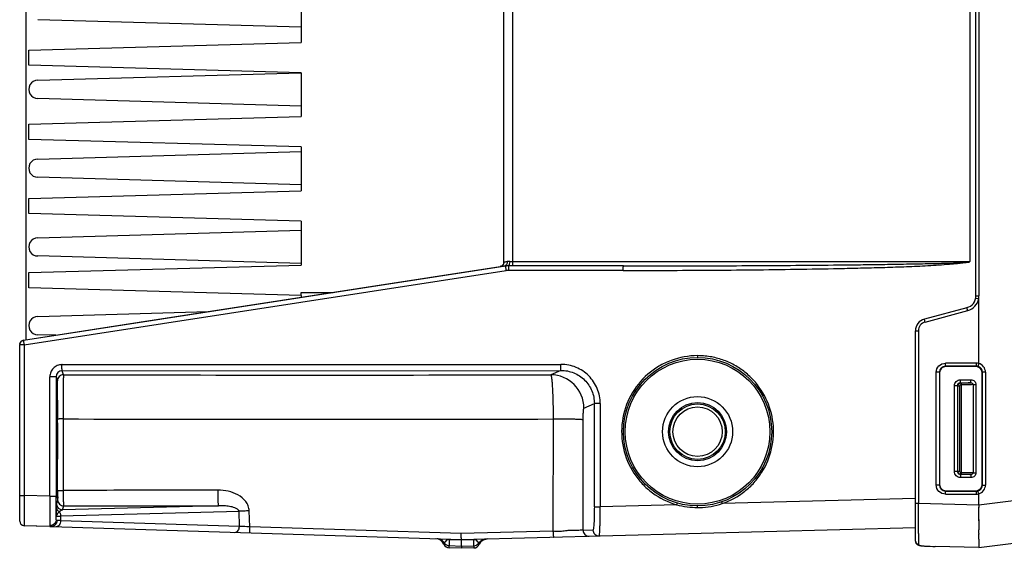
# Model space of a CAD drawing. Header units: inches. Extents: x 0 to 117, y 0 to 83.
# Tile 3 of 86: x 44.29 to 50.69, y 9.3 to 12.73. Entities that reach past the tile are written whole.
import ezdxf

# ---------------------------------------------------------------- set-up
doc = ezdxf.new("R2010")
doc.units = ezdxf.units.IN
doc.header["$LTSCALE"] = 6.431102
doc.header["$MEASUREMENT"] = 0
doc.layers.get('0').update_dxf_attribs({"linetype": 'CONTINUOUS'})

msp = doc.modelspace()

# ---------------------------------------------------------------- linework, layer by layer
at = {"color": 7, "linetype": 'CONTINUOUS'}
for p, q in [((44.3246, 20.0476), (44.3246, 10.6498)), ((50.5057, 10.9353), (50.5057, 19.7621)), ((50.5238, 19.7621), (50.5238, 10.9353)), ((47.4348, 11.1549), (47.4348, 19.5425)), ((47.4908, 19.5373), (47.4908, 11.1601)), ((50.4663, 19.5373), (50.4663, 11.1601)), ((46.1159, 12.8684), (46.1159, 12.583)), ((46.1159, 12.6813), (44.4033, 12.7306)), ((44.3443, 12.5337), (46.1159, 12.583)), ((44.3443, 12.4353), (44.3443, 12.5337)), ((46.1159, 12.3861), (44.3443, 12.4353)), ((44.4033, 12.3369), (46.1147, 12.3861)), ((46.1159, 12.3861), (46.1159, 12.1007)), ((46.1159, 12.1695), (44.4033, 12.2188)), ((44.3443, 12.0515), (46.1159, 12.1007)), ((44.3443, 11.953), (44.3443, 12.0515)), ((46.1159, 11.9038), (44.3443, 11.953)), ((44.4033, 11.8251), (46.1159, 11.8744)), ((46.1159, 11.9038), (46.1159, 11.6184)), ((46.1159, 11.6577), (44.4033, 11.707)), ((44.3443, 11.5692), (46.1159, 11.6184)), ((44.3443, 11.4707), (44.3443, 11.5692)), ((46.1159, 11.4215), (44.3443, 11.4707)), ((46.1159, 11.4215), (46.1159, 11.1361)), ((44.4033, 11.3133), (46.1159, 11.3625)), ((46.1162, 11.1459), (44.4033, 11.1952)), ((47.4725, 11.1601), (50.4663, 11.1601)), ((47.4464, 11.1292), (44.3102, 10.6462)), ((44.314, 10.617), (47.4501, 11.1)), ((44.3443, 11.0869), (46.1159, 11.1361)), ((44.3443, 10.9885), (44.3443, 11.0869)), ((45.0632, 10.7642), (47.4102, 11.1268)), ((47.4098, 11.1255), (47.4102, 11.1268)), ((47.4417, 11.1292), (47.4464, 11.1292)), ((48.2122, 11.1306), (47.4617, 11.1306)), ((48.2115, 11.1011), (47.4639, 11.1011)), ((46.1159, 10.9393), (44.3443, 10.9885)), ((46.1159, 10.9589), (46.3237, 10.9589)), ((46.1159, 10.9491), (46.1159, 10.9589)), ((46.1159, 10.9393), (46.1159, 10.9491)), ((46.1159, 10.9393), (46.1159, 10.9268)), ((50.5045, 10.9218), (50.5234, 10.9184)), ((50.5057, 10.9353), (50.5238, 10.9353)), ((50.5234, 10.9184), (50.5238, 10.9353)), ((50.5234, 10.4965), (50.5234, 10.9184)), ((44.4033, 10.8015), (45.5107, 10.8333)), ((50.4473, 10.8592), (50.1703, 10.785)), ((50.1749, 10.766), (50.4519, 10.8402)), ((44.3102, 10.6476), (45.0632, 10.7642)), ((50.112, 10.709), (50.1311, 10.709)), ((50.112, 9.3423), (50.112, 10.709)), ((50.1311, 10.709), (50.1311, 9.5861)), ((44.3102, 10.6476), (44.3102, 10.6462)), ((44.3102, 10.6462), (44.3102, 10.6456)), ((44.3102, 10.6457), (44.311, 10.638)), ((44.311, 10.638), (44.314, 10.617)), ((44.5195, 10.68), (44.4033, 10.6833)), ((44.2852, 9.4718), (44.2852, 10.6183)), ((44.314, 10.617), (44.2852, 10.617)), ((44.314, 10.617), (44.314, 9.6391)), ((44.5601, 10.489), (47.805, 10.4912)), ((44.5611, 10.4496), (47.8061, 10.4518)), ((44.5698, 10.4237), (44.5611, 10.4496)), ((44.5618, 10.4898), (47.8067, 10.4904)), ((47.8061, 10.4518), (47.7393, 10.4232)), ((47.805, 10.4904), (47.805, 10.4912)), ((50.5078, 10.4788), (50.3069, 10.4785)), ((50.3069, 10.4785), (50.3088, 10.4767)), ((50.5073, 10.4984), (50.3071, 10.4984)), ((50.5057, 10.4767), (50.3088, 10.4767)), ((50.5078, 10.4788), (50.5057, 10.4767)), ((50.5234, 10.4965), (50.5181, 10.4775)), ((44.4814, 9.6338), (44.4814, 10.4102)), ((44.5218, 10.4102), (44.4814, 10.4102)), ((44.5218, 10.4102), (44.5304, 10.3843)), ((44.5218, 10.4102), (44.5218, 9.6332)), ((50.2676, 10.4391), (50.2474, 10.4391)), ((50.2474, 9.7071), (50.2474, 10.4391)), ((50.2676, 10.4391), (50.2695, 10.4373)), ((50.2676, 10.4391), (50.2676, 9.7071)), ((50.2695, 10.4373), (50.2695, 9.7089)), ((50.4049, 10.3907), (50.4727, 10.3907)), ((50.5472, 10.4394), (50.545, 10.4373)), ((50.545, 9.709), (50.545, 10.4373)), ((50.5678, 10.4394), (50.5472, 10.4394)), ((50.5472, 9.7068), (50.5472, 10.4394)), ((50.5678, 10.4394), (50.5678, 9.7068)), ((50.3848, 10.3515), (50.3656, 10.3515)), ((50.3656, 9.7947), (50.3656, 10.3515)), ((50.3848, 10.3515), (50.387, 10.3493)), ((50.3848, 10.3515), (50.3848, 9.7947)), ((50.3988, 10.3493), (50.387, 10.3493)), ((50.387, 9.7969), (50.387, 10.3493)), ((50.3988, 10.3493), (50.3983, 9.7969)), ((50.4045, 10.3711), (50.4724, 10.371)), ((50.4045, 10.3711), (50.4066, 10.369)), ((50.4115, 10.369), (50.4066, 10.369)), ((50.4066, 10.369), (50.4066, 10.3577)), ((50.4115, 10.3574), (50.4066, 10.3577)), ((50.4115, 10.3574), (50.4115, 10.369)), ((50.4115, 10.3686), (50.4115, 10.369)), ((50.4115, 10.3678), (50.4115, 10.3686)), ((50.4115, 10.3667), (50.4115, 10.3678)), ((50.4115, 10.3631), (50.4115, 10.3667)), ((50.4115, 10.3614), (50.4115, 10.3631)), ((50.4115, 10.3574), (50.4115, 10.3614)), ((50.4115, 9.7885), (50.4115, 10.3574)), ((50.4864, 10.3596), (50.5056, 10.3596)), ((50.4864, 10.3596), (50.4865, 9.7866)), ((50.5056, 10.3596), (50.5056, 9.7866)), ((47.9554, 10.2068), (48.0232, 10.2358)), ((48.0614, 10.2358), (48.0232, 10.2358)), ((48.0232, 9.5653), (48.0232, 10.2358)), ((48.0614, 10.2358), (48.0614, 9.5653)), ((44.5248, 10.1715), (44.5261, 10.1715)), ((44.5678, 10.1361), (44.5679, 9.6716)), ((47.7554, 10.1357), (47.7542, 9.4067)), ((47.9495, 9.4133), (47.9507, 10.1301)), ((50.5234, 9.3003), (56.0247, 9.9758)), ((44.5261, 9.8172), (44.5248, 9.8172)), ((50.3848, 9.7947), (50.3656, 9.7947)), ((50.3848, 9.7947), (50.387, 9.7969)), ((50.387, 9.7969), (50.3983, 9.7969)), ((50.4045, 9.7751), (50.408, 9.7772)), ((50.4724, 9.7752), (50.4045, 9.7751)), ((50.4045, 9.7751), (50.4047, 9.7736)), ((50.4046, 9.7774), (50.4081, 9.7773)), ((50.4727, 9.7555), (50.4049, 9.7555)), ((50.4115, 9.7885), (50.4066, 9.789)), ((50.4865, 9.7866), (50.5056, 9.7866)), ((50.2474, 9.7071), (50.2676, 9.7071)), ((50.2676, 9.7071), (50.2695, 9.7089)), ((50.5472, 9.7068), (50.545, 9.709)), ((50.5472, 9.7068), (50.5678, 9.7068)), ((44.2852, 9.6391), (44.314, 9.6391)), ((44.4814, 9.6338), (44.314, 9.6391)), ((44.5322, 9.6098), (44.524, 9.5852)), ((44.5307, 9.6674), (44.5308, 9.6701)), ((44.5325, 9.6291), (44.5322, 9.6107)), ((44.5322, 9.6107), (44.5322, 9.6098)), ((50.112, 9.619), (48.8552, 9.586)), ((50.3069, 9.6677), (50.3088, 9.6696)), ((50.3069, 9.6677), (50.5078, 9.6674)), ((50.3071, 9.6479), (50.5073, 9.6478)), ((50.3088, 9.6696), (50.5057, 9.6696)), ((50.5078, 9.6674), (50.5057, 9.6696)), ((50.5234, 9.5761), (50.5234, 9.6497)), ((50.9611, 9.6302), (50.5234, 9.5761)), ((45.5794, 9.5724), (44.5633, 9.5458)), ((44.5633, 9.5458), (44.5715, 9.5704)), ((48.0232, 9.5653), (48.0614, 9.5653)), ((48.5594, 9.5783), (48.0614, 9.5653)), ((48.5585, 9.5786), (48.5594, 9.5783)), ((50.1311, 9.5861), (50.112, 9.5861)), ((50.1309, 9.3912), (50.1311, 9.5861)), ((50.5234, 9.5761), (50.1311, 9.5861)), ((44.5228, 9.4815), (44.5228, 9.5029)), ((44.5516, 9.5054), (45.7118, 9.5358)), ((44.5516, 9.5054), (44.5516, 9.4748)), ((45.7144, 9.4381), (45.7118, 9.5358)), ((45.7814, 9.4346), (45.7785, 9.5384)), ((44.4817, 9.437), (44.3138, 9.4423)), ((44.4817, 9.437), (44.3923, 9.4398)), ((44.4817, 9.437), (44.4887, 9.4368)), ((44.4889, 9.4368), (44.4817, 9.437)), ((44.4887, 9.4368), (44.4889, 9.4368)), ((44.4887, 9.4368), (44.4893, 9.4368)), ((44.4895, 9.4367), (44.4887, 9.4368)), ((44.4895, 9.4367), (47.1592, 9.3525)), ((45.7144, 9.4381), (44.5516, 9.4748)), ((47.1579, 9.3912), (45.7814, 9.4346)), ((47.1592, 9.3525), (50.112, 9.4298)), ((50.5238, 9.4414), (50.5242, 9.416)), ((50.5238, 9.4414), (50.5242, 9.416)), ((46.9951, 9.3576), (46.9919, 9.3578)), ((47.0793, 9.3528), (47.0747, 9.3526)), ((47.0793, 9.3528), (47.0793, 9.355)), ((47.0793, 9.3528), (47.1592, 9.3503)), ((47.0793, 9.3528), (47.0793, 9.3126)), ((47.7542, 9.4067), (47.1579, 9.3912)), ((47.1592, 9.3503), (47.1592, 9.3525)), ((47.1592, 9.3503), (47.2389, 9.3524)), ((47.2389, 9.3524), (47.2389, 9.3545)), ((47.2389, 9.3121), (47.2389, 9.3524)), ((47.3254, 9.3568), (47.325, 9.3568)), ((47.3254, 9.3568), (47.3255, 9.3568)), ((47.9495, 9.4133), (48.014, 9.4149)), ((50.5247, 9.3918), (50.5247, 9.3867)), ((50.5247, 9.3918), (50.5247, 9.3867)), ((50.5251, 9.354), (50.5252, 9.3528)), ((50.5251, 9.354), (50.5252, 9.3528)), ((47.0792, 9.2981), (47.0793, 9.3126)), ((47.1592, 9.2955), (47.0792, 9.2981)), ((47.0793, 9.3126), (47.1592, 9.31)), ((47.1592, 9.31), (47.1592, 9.3503)), ((47.1592, 9.31), (47.2389, 9.3121)), ((47.1592, 9.31), (47.1592, 9.2955)), ((47.239, 9.2976), (47.1592, 9.2955)), ((47.2389, 9.3121), (47.239, 9.2976)), ((50.1745, 9.3102), (50.1749, 9.3102)), ((50.1745, 9.3102), (50.1745, 9.3102)), ((50.5234, 9.3003), (50.2406, 9.3077)), ((50.5234, 9.3003), (50.5234, 9.3003))]:
    msp.add_line(p, q, dxfattribs=at)
for points in [[(47.2852, 9.3383), (47.2856, 9.3386), (47.2862, 9.3393), (47.2869, 9.34), (47.2876, 9.3406), (47.2883, 9.3413), (47.289, 9.3419), (47.2897, 9.3425), (47.2904, 9.3431), (47.2911, 9.3437), (47.2918, 9.3443), (47.2925, 9.3449), (47.2933, 9.3454), (47.294, 9.3459), (47.2948, 9.3465), (47.2955, 9.347), (47.2963, 9.3475), (47.297, 9.3479), (47.2978, 9.3484), (47.2985, 9.3489), (47.2993, 9.3493), (47.3001, 9.3497), (47.3008, 9.3501), (47.3016, 9.3505), (47.3024, 9.3509), (47.3032, 9.3513), (47.3039, 9.3516), (47.3047, 9.352), (47.3055, 9.3523), (47.3063, 9.3526), (47.307, 9.3529)], [(47.307, 9.3529), (47.3078, 9.3532), (47.3086, 9.3535), (47.3094, 9.3538), (47.3101, 9.354), (47.3109, 9.3543), (47.3116, 9.3545), (47.3124, 9.3547), (47.3132, 9.3549), (47.3139, 9.3551), (47.3147, 9.3553), (47.3154, 9.3555), (47.3162, 9.3556), (47.3169, 9.3558), (47.3176, 9.3559), (47.3183, 9.356), (47.319, 9.3561), (47.3196, 9.3562), (47.3203, 9.3563), (47.3209, 9.3564), (47.3214, 9.3565), (47.322, 9.3565), (47.3224, 9.3566), (47.3228, 9.3566), (47.3232, 9.3567), (47.3235, 9.3567)], [(47.3235, 9.3567), (47.324, 9.3567), (47.3242, 9.3567)], [(47.3243, 9.3567), (47.3247, 9.3568), (47.3248, 9.3568)], [(47.3249, 9.3568), (47.3252, 9.3568), (47.3253, 9.3568)], [(47.3256, 9.3568), (47.3258, 9.3568), (47.3259, 9.3568)], [(50.112, 9.3423), (50.1121, 9.34), (50.1124, 9.3378), (50.1128, 9.3357), (50.1135, 9.3336), (50.1144, 9.3315), (50.1155, 9.3294), (50.1167, 9.3275), (50.1181, 9.3257), (50.1197, 9.324), (50.1214, 9.3225), (50.1232, 9.3211), (50.125, 9.3198), (50.127, 9.3187)], [(50.127, 9.3187), (50.129, 9.3177), (50.1311, 9.3168), (50.1332, 9.3159), (50.1354, 9.3152), (50.1377, 9.3146), (50.14, 9.314), (50.1425, 9.3134)], [(50.1425, 9.3134), (50.1451, 9.313), (50.1477, 9.3125), (50.1505, 9.3121), (50.1534, 9.3118), (50.1565, 9.3114), (50.1596, 9.3111), (50.1629, 9.3109), (50.1663, 9.3106), (50.1698, 9.3104), (50.1745, 9.3102)]]:
    msp.add_lwpolyline(points, dxfattribs=at)
for radius in [0.4823, 0.4705, 0.2279, 0.1886, 0.1801, 0.1604]:
    msp.add_circle((48.6946, 10.0534), radius, dxfattribs=at)
for centre, radius, start, end in [((44.4033, 12.2778), 0.0591, 90, 270.00047), ((44.4033, 11.766), 0.0591, 90, 270.00047), ((44.4033, 11.2542), 0.0591, 90, 270.00047), ((47.4056, 11.156), 0.0292, 350.29481, 359.65289), ((47.4643, 10.9622), 0.1686, 96.97841, 97.71084), ((47.4646, 11.0111), 0.1196, 90.00026, 98.79128), ((47.4639, 11.0106), 0.0904, 89.99472, 98.74446), ((47.4618, 10.9921), 0.1385, 90.00798, 91.96306), ((50.4269, 10.9353), 0.0787, 285, 360), ((50.4264, 10.9353), 0.0984, 284.99254, 350.14656), ((44.4033, 10.7424), 0.0591, 90, 270.00047), ((50.1907, 10.709), 0.0787, 105, 180), ((50.1902, 10.709), 0.059, 104.9901, 180.00467), ((44.3148, 10.6184), 0.0296, 98.87721, 180.06665), ((44.3144, 10.617), 0.0292, 170.84557, 179.95394), ((48.6902, 10.0071), 0.5404, 84.15292, 89.49223), ((44.5612, 10.4102), 0.0394, 90.07163, 180.0659), ((44.5698, 10.3609), 0.1291, 93.58614, 94.36474), ((50.307, 10.4392), 0.0393, 90.0854, 180.06934), ((50.3088, 10.4373), 0.0393, 89.94117, 180.00886), ((50.5079, 10.4392), 0.0396, 75.08514, 90.08782), ((50.5078, 10.4394), 0.0394, 359.94011, 74.83141), ((50.5055, 10.4372), 0.0395, 0.02232, 60.03872), ((44.5697, 10.3843), 0.0394, 89.9869, 179.99905), ((46.2362, 598.2201), 587.7988, 269.8375582, 270.1465079), ((47.7387, 10.2065), 0.2167, 0.06461, 89.84198), ((50.4066, 10.3493), 0.0197, 90.0331, 180.07674), ((46.2367, 610.9931), 600.8592, 269.8408553, 270.1448171), ((42.7751, 9.79), 1.7512, 0.27653, 0.6034), ((50.4064, 9.797), 0.0194, 180.15713, 190.31302), ((50.4071, 9.7971), 0.0201, 190.27374, 200.07987), ((50.4067, 9.7962), 0.0189, 268.74859, 274.22023), ((50.307, 9.707), 0.0393, 179.93233, 269.91231), ((50.3088, 9.7089), 0.0393, 179.99093, 270.05899), ((50.5078, 9.7068), 0.0394, 285.1686, 0.05998), ((50.5056, 9.7089), 0.0394, 300.04207, 0.01164), ((82.4909, 9.4532), 38.1774, 179.72112, 179.94912), ((44.5715, 9.6098), 0.0394, 180.00435, 270.01303), ((39.0816, 9.668), 5.4511, 359.59099, 0.02544), ((50.5079, 9.707), 0.0396, 269.9122, 284.91484), ((55.0413, 9.442), 10.5187, 179.35361, 179.66864), ((44.5633, 9.5852), 0.0394, 180.02644, 269.99672), ((54.0727, 9.5211), 3.5498, 179.11289, 180.48557), ((55.3706, 9.5329), 4.8477, 180.49399, 181.08101), ((54.665, 9.5221), 4.142, 180.42918, 181.11622), ((44.3147, 9.4718), 0.0295, 179.9852, 268.19972), ((38.3673, 9.1926), 12.159, 0.93877, 1.05244), ((40.2139, 9.2221), 10.3121, 0.94304, 1.07708), ((46.99, 9.2987), 0.0591, 23.1556, 88.19197), ((47.3282, 9.2978), 0.0591, 91.5, 156.54204), ((47.9888, 9.4135), 0.0393, 180.38791, 271.46046), ((48.0533, 9.4152), 0.0393, 180.38424, 271.44798), ((65.8425, 9.3763), 15.7116, 179.94545, 180.19224), ((45.3597, 9.305), 5.1656, 0.54325, 0.90663), ((45.6098, 9.3089), 4.9155, 0.52515, 0.907), ((47.0805, 9.3374), 0.0394, 203.15958, 268.19047), ((47.238, 9.337), 0.0394, 271.50131, 336.53855), ((50.319, 12.2828), 2.9762, 267.21668, 268.49129), ((50.313, 12.0555), 2.7488, 267.11883, 268.49059)]:
    msp.add_arc(centre, radius, start, end, dxfattribs=at)
for points, knots in [([(47.4348, 11.1549), (47.4349, 11.1481), (47.4298, 11.1338), (47.4166, 11.1266), (47.4098, 11.1255)], [0, 0, 0, 0, 0.500222, 1, 1, 1, 1]), ([(47.4344, 11.151), (47.4334, 11.1451), (47.4276, 11.1336), (47.4161, 11.1278), (47.4102, 11.1268)], [0, 0, 0, 0, 0.500183, 1, 1, 1, 1]), ([(47.4561, 11.1584), (47.4531, 11.1577), (47.4481, 11.1568), (47.4409, 11.1553), (47.4378, 11.155), (47.4348, 11.1544), (47.4348, 11.1549)], [0, 0, 0, 0, 0.420476, 0.737672, 0.933452, 1, 1, 1, 1]), ([(47.4561, 11.1584), (47.4566, 11.1518), (47.4557, 11.1399), (47.4465, 11.1301), (47.4417, 11.1292)], [0, 0, 0, 0, 0.57322, 1, 1, 1, 1]), ([(47.4725, 11.1601), (47.471, 11.1601), (47.4655, 11.16), (47.46, 11.1592), (47.4561, 11.1584)], [0, 0, 0, 0, 0.266662, 1, 1, 1, 1]), ([(47.4725, 11.1601), (47.4723, 11.1538), (47.4716, 11.1449), (47.4679, 11.1352), (47.4652, 11.1319), (47.4637, 11.1311)], [0, 0, 0, 0, 0.60975, 0.839909, 1, 1, 1, 1]), ([(47.4908, 11.1601), (47.4908, 11.1564), (47.4907, 11.1494), (47.4905, 11.1412), (47.4901, 11.1359), (47.4899, 11.1331), (47.4896, 11.1317), (47.4894, 11.1306), (47.4892, 11.1306)], [0, 0, 0, 0, 0.380587, 0.704417, 0.828451, 0.920701, 0.978174, 1, 1, 1, 1]), ([(48.2115, 11.1011), (48.3986, 11.1011), (48.6793, 11.102), (49.0536, 11.1051), (49.3343, 11.1087), (49.5682, 11.1128), (49.7553, 11.117), (49.8956, 11.1207), (50.0125, 11.1245), (50.106, 11.128), (50.1761, 11.1315), (50.2461, 11.1359), (50.3045, 11.1401), (50.3511, 11.144), (50.3802, 11.1467), (50.4035, 11.149), (50.4209, 11.151), (50.4354, 11.1527), (50.447, 11.1541), (50.4527, 11.1557), (50.4556, 11.1559)], [0, 0, 0, 0, 0.250001, 0.375002, 0.500003, 0.625003, 0.687504, 0.750004, 0.812504, 0.843754, 0.875004, 0.906255, 0.937505, 0.95313, 0.968755, 0.976567, 0.98438, 0.992192, 0.996098, 1, 1, 1, 1]), ([(48.2122, 11.1306), (48.3992, 11.1306), (48.6797, 11.1311), (49.0537, 11.1326), (49.3341, 11.1344), (49.5679, 11.1365), (49.7548, 11.1386), (49.895, 11.1404), (50.0353, 11.1427), (50.1521, 11.145), (50.2456, 11.1467), (50.304, 11.148), (50.3507, 11.1494), (50.3799, 11.1505), (50.4033, 11.1515), (50.4178, 11.1524), (50.4295, 11.1533), (50.4382, 11.1538), (50.447, 11.1547), (50.4527, 11.1559), (50.4556, 11.1559)], [0, 0, 0, 0, 0.250003, 0.375004, 0.500006, 0.625008, 0.687509, 0.750009, 0.81251, 0.875008, 0.906255, 0.937503, 0.953128, 0.968753, 0.976566, 0.98438, 0.988287, 0.992194, 0.996101, 1, 1, 1, 1]), ([(50.4556, 11.1559), (50.4577, 11.156), (50.4608, 11.1559), (50.465, 11.1571), (50.4661, 11.1591), (50.4663, 11.1601)], [0, 0, 0, 0, 0.5001, 0.750651, 1, 1, 1, 1]), ([(47.4417, 11.1292), (47.4372, 11.1286), (47.4294, 11.1275), (47.4203, 11.1263), (47.415, 11.1258), (47.4121, 11.1254), (47.4109, 11.1256), (47.4098, 11.1253), (47.4098, 11.1255)], [0, 0, 0, 0, 0.420837, 0.737232, 0.850902, 0.933123, 0.982939, 1, 1, 1, 1]), ([(47.457, 11.1305), (47.4559, 11.1305), (47.4514, 11.1303), (47.447, 11.1299), (47.4438, 11.1295)], [0, 0, 0, 0, 0.26573, 1, 1, 1, 1]), ([(47.4501, 11.1), (47.4504, 11.1037), (47.4488, 11.1106), (47.4472, 11.1185), (47.4468, 11.1237), (47.4464, 11.1265), (47.4465, 11.1281), (47.4462, 11.129), (47.4464, 11.1292)], [0, 0, 0, 0, 0.376693, 0.700325, 0.824407, 0.917628, 0.976925, 1, 1, 1, 1]), ([(47.4643, 11.1266), (47.4642, 11.1251), (47.4639, 11.1166), (47.4639, 11.108), (47.4639, 11.1011)], [0, 0, 0, 0, 0.18352, 1, 1, 1, 1]), ([(47.4646, 11.1306), (47.4643, 11.1306), (47.4647, 11.1285), (47.4643, 11.1276), (47.4643, 11.1266)], [0, 0, 0, 0, 0.259628, 1, 1, 1, 1]), ([(48.2115, 11.1011), (48.2115, 11.1051), (48.2115, 11.112), (48.2116, 11.1202), (48.2118, 11.125), (48.2118, 11.1279), (48.2122, 11.1293), (48.212, 11.1306), (48.2122, 11.1306)], [0, 0, 0, 0, 0.40778, 0.706961, 0.819785, 0.913028, 0.976687, 1, 1, 1, 1]), ([(50.4519, 10.8402), (50.4512, 10.8426), (50.4501, 10.8471), (50.4487, 10.8524), (50.448, 10.8557), (50.4475, 10.8576), (50.4475, 10.8585), (50.4472, 10.8592), (50.4473, 10.8592)], [0, 0, 0, 0, 0.382162, 0.706664, 0.830825, 0.922951, 0.979965, 1, 1, 1, 1]), ([(50.1749, 10.766), (50.1743, 10.7684), (50.1731, 10.7729), (50.1717, 10.7782), (50.171, 10.7815), (50.1705, 10.7834), (50.1705, 10.7843), (50.1702, 10.785), (50.1703, 10.785)], [0, 0, 0, 0, 0.382309, 0.706929, 0.83103, 0.923103, 0.980018, 1, 1, 1, 1]), ([(44.2856, 10.6216), (44.2865, 10.6276), (44.2924, 10.6394), (44.3042, 10.6452), (44.3102, 10.6462)], [0, 0, 0, 0, 0.500183, 1, 1, 1, 1]), ([(48.695, 10.5475), (48.6364, 10.5469), (48.5473, 10.5316), (48.4411, 10.4803), (48.3454, 10.4113), (48.2514, 10.2944), (48.1952, 10.1238), (48.2021, 9.9444), (48.2602, 9.8061), (48.333, 9.7133), (48.4209, 9.6346), (48.5023, 9.5953), (48.5585, 9.5786)], [0, 0, 0, 0, 0.124874, 0.18756, 0.250249, 0.375108, 0.499985, 0.624866, 0.749735, 0.812429, 0.875119, 1, 1, 1, 1]), ([(48.695, 10.5475), (48.695, 10.546), (48.6949, 10.5433), (48.6951, 10.5393), (48.6945, 10.5375), (48.695, 10.5357), (48.6946, 10.5357)], [0, 0, 0, 0, 0.381809, 0.706359, 0.922848, 1, 1, 1, 1]), ([(48.8552, 9.586), (48.9076, 9.6045), (48.9828, 9.6448), (49.0641, 9.7214), (49.1315, 9.8105), (49.186, 9.9414), (49.1952, 10.1108), (49.1478, 10.2737), (49.0652, 10.3889), (48.9794, 10.4603), (48.9068, 10.5025), (48.828, 10.5318), (48.7729, 10.5418), (48.7452, 10.5447)], [0, 0, 0, 0, 0.124835, 0.187476, 0.250123, 0.374947, 0.499785, 0.624615, 0.749433, 0.812066, 0.874706, 0.937338, 1, 1, 1, 1]), ([(44.56, 10.4896), (44.5498, 10.4889), (44.5292, 10.4849), (44.503, 10.4672), (44.4855, 10.4411), (44.4812, 10.4204), (44.4814, 10.4102)], [0, 0, 0, 0, 0.250322, 0.500326, 0.750227, 1, 1, 1, 1]), ([(44.5611, 10.4496), (44.5608, 10.4498), (44.561, 10.4512), (44.5606, 10.4535), (44.5605, 10.4572), (44.5603, 10.4639), (44.5601, 10.4746), (44.5601, 10.4838), (44.5601, 10.489)], [0, 0, 0, 0, 0.026011, 0.090843, 0.186698, 0.303367, 0.605725, 1, 1, 1, 1]), ([(47.8061, 10.4518), (47.8058, 10.452), (47.806, 10.4534), (47.8055, 10.4556), (47.8055, 10.4592), (47.8052, 10.4658), (47.8051, 10.4763), (47.805, 10.4853), (47.805, 10.4904)], [0, 0, 0, 0, 0.025807, 0.089984, 0.184958, 0.30081, 0.604007, 1, 1, 1, 1]), ([(47.8061, 10.4518), (47.8342, 10.4519), (47.8912, 10.4408), (47.9634, 10.3928), (48.0119, 10.321), (48.0232, 10.264), (48.0232, 10.2358)], [0, 0, 0, 0, 0.249916, 0.499863, 0.749882, 1, 1, 1, 1]), ([(48.0614, 10.2358), (48.0612, 10.2689), (48.0483, 10.336), (47.9914, 10.4206), (47.907, 10.4776), (47.8398, 10.4908), (47.8067, 10.4904)], [0, 0, 0, 0, 0.250081, 0.50011, 0.750098, 1, 1, 1, 1]), ([(50.2474, 10.4391), (50.2473, 10.4543), (50.2603, 10.4859), (50.292, 10.4984), (50.3071, 10.4984)], [0, 0, 0, 0, 0.499909, 1, 1, 1, 1]), ([(50.3069, 10.4785), (50.3066, 10.479), (50.307, 10.4812), (50.3065, 10.4851), (50.3067, 10.4912), (50.3066, 10.4958), (50.3066, 10.4983)], [0, 0, 0, 0, 0.083957, 0.302051, 0.623873, 1, 1, 1, 1]), ([(50.5073, 10.4985), (50.5073, 10.496), (50.5074, 10.4915), (50.5073, 10.4853), (50.5079, 10.4815), (50.5074, 10.4792), (50.5078, 10.4788)], [0, 0, 0, 0, 0.376074, 0.697685, 0.915859, 1, 1, 1, 1]), ([(50.5678, 10.4394), (50.5673, 10.4522), (50.5594, 10.4787), (50.5357, 10.493), (50.5234, 10.4965)], [0, 0, 0, 0, 0.500324, 1, 1, 1, 1]), ([(44.5309, 10.3771), (44.5308, 10.3787), (44.5306, 10.3811), (44.5306, 10.3836), (44.5304, 10.3843)], [0, 0, 0, 0, 0.698604, 1, 1, 1, 1]), ([(44.5326, 10.1351), (44.5326, 10.1865), (44.5321, 10.2671), (44.5319, 10.3478), (44.5309, 10.3771)], [0, 0, 0, 0, 0.637266, 1, 1, 1, 1]), ([(44.5698, 10.4237), (44.5696, 10.423), (44.5696, 10.4207), (44.5693, 10.4161), (44.5692, 10.4088), (44.5689, 10.3942), (44.5686, 10.3701), (44.5684, 10.335), (44.5681, 10.2924), (44.5679, 10.2253), (44.5678, 10.1725), (44.5678, 10.1362)], [0, 0, 0, 0, 0.007193, 0.023493, 0.04876, 0.082821, 0.175977, 0.299762, 0.449718, 0.62059, 1, 1, 1, 1]), ([(47.7393, 10.4232), (47.74, 10.4229), (47.7412, 10.4203), (47.7426, 10.4157), (47.744, 10.4083), (47.7461, 10.3938), (47.7484, 10.3696), (47.7507, 10.3344), (47.7526, 10.2918), (47.7541, 10.2432), (47.7551, 10.1906), (47.7553, 10.1543), (47.7554, 10.1358)], [0, 0, 0, 0, 0.008878, 0.025972, 0.051724, 0.086103, 0.179551, 0.303256, 0.452776, 0.622871, 0.807674, 1, 1, 1, 1]), ([(50.3656, 10.3515), (50.366, 10.3615), (50.3738, 10.3825), (50.3948, 10.3905), (50.4049, 10.3907)], [0, 0, 0, 0, 0.500306, 1, 1, 1, 1]), ([(50.4045, 10.3711), (50.4048, 10.3716), (50.4046, 10.3738), (50.4049, 10.3778), (50.4049, 10.3838), (50.405, 10.3883), (50.405, 10.3908)], [0, 0, 0, 0, 0.091093, 0.31078, 0.629461, 1, 1, 1, 1]), ([(50.4724, 10.371), (50.4726, 10.3716), (50.4724, 10.3737), (50.4728, 10.3777), (50.4728, 10.3837), (50.4729, 10.3882), (50.4729, 10.3907)], [0, 0, 0, 0, 0.091266, 0.311025, 0.629577, 1, 1, 1, 1]), ([(50.4727, 10.3907), (50.4809, 10.3904), (50.4982, 10.385), (50.5055, 10.3678), (50.5056, 10.3596)], [0, 0, 0, 0, 0.501, 1, 1, 1, 1]), ([(44.5291, 10.3684), (44.5289, 10.3685), (44.529, 10.3668), (44.5286, 10.3652), (44.5285, 10.3611), (44.5283, 10.356), (44.5281, 10.3492), (44.5278, 10.3374), (44.5275, 10.3192), (44.5272, 10.2935), (44.5268, 10.2629), (44.5266, 10.2279), (44.5264, 10.2032), (44.5264, 10.1903)], [0, 0, 0, 0, 0.004157, 0.016816, 0.037947, 0.067436, 0.105157, 0.150983, 0.26621, 0.411287, 0.584217, 0.781825, 1, 1, 1, 1]), ([(44.5308, 9.6701), (44.5311, 9.6958), (44.5317, 9.756), (44.5322, 9.8557), (44.5324, 9.95), (44.5324, 10.03), (44.5323, 10.0896), (44.5321, 10.1467), (44.5319, 10.1997), (44.5316, 10.2472), (44.5312, 10.2828), (44.5309, 10.3076), (44.5307, 10.3231), (44.5305, 10.3364), (44.5302, 10.3475), (44.53, 10.3561), (44.5298, 10.3619), (44.5295, 10.3652), (44.5295, 10.3669), (44.5293, 10.3678), (44.5293, 10.3684), (44.5291, 10.3684)], [0, 0, 0, 0, 0.110413, 0.25841, 0.428258, 0.515782, 0.601935, 0.684401, 0.760997, 0.829671, 0.888593, 0.913879, 0.936138, 0.95525, 0.971096, 0.983562, 0.99256, 0.995744, 0.998045, 0.99946, 1, 1, 1, 1]), ([(50.4045, 10.3711), (50.3995, 10.3711), (50.389, 10.367), (50.3848, 10.3565), (50.3848, 10.3515)], [0, 0, 0, 0, 0.499468, 1, 1, 1, 1]), ([(50.4066, 10.3577), (50.4046, 10.3572), (50.4006, 10.3555), (50.3988, 10.3513), (50.3988, 10.3493)], [0, 0, 0, 0, 0.503329, 1, 1, 1, 1]), ([(50.4724, 10.371), (50.4642, 10.3701), (50.4439, 10.3693), (50.4236, 10.369), (50.4115, 10.369)], [0, 0, 0, 0, 0.40609, 1, 1, 1, 1]), ([(50.4864, 10.3596), (50.4828, 10.3591), (50.4732, 10.3585), (50.4482, 10.3573), (50.427, 10.3572), (50.4115, 10.3574)], [0, 0, 0, 0, 0.149294, 0.381769, 1, 1, 1, 1]), ([(50.4724, 10.371), (50.4756, 10.3711), (50.4826, 10.3698), (50.4865, 10.3629), (50.4865, 10.3596)], [0, 0, 0, 0, 0.491908, 1, 1, 1, 1]), ([(44.5264, 10.1903), (44.5263, 10.1877), (44.5263, 10.1831), (44.5263, 10.1778), (44.5262, 10.1746), (44.5262, 10.1729), (44.526, 10.1722), (44.5262, 10.1715), (44.5261, 10.1715)], [0, 0, 0, 0, 0.414949, 0.732671, 0.848017, 0.931775, 0.982692, 1, 1, 1, 1]), ([(47.9507, 10.1301), (47.9507, 10.1398), (47.9509, 10.1539), (47.9515, 10.1718), (47.952, 10.1832), (47.9527, 10.1925), (47.9534, 10.1998), (47.9543, 10.2039), (47.9548, 10.2065), (47.9554, 10.2068)], [0, 0, 0, 0, 0.378628, 0.548969, 0.69818, 0.821217, 0.914167, 0.973943, 1, 1, 1, 1]), ([(44.5248, 10.1715), (44.5245, 10.1715), (44.5249, 10.1697), (44.5243, 10.1678), (44.5244, 10.1632), (44.5242, 10.1576), (44.5241, 10.1501), (44.5239, 10.1373), (44.5237, 10.118), (44.5235, 10.0915), (44.5234, 10.0613), (44.5233, 10.0285), (44.5233, 9.9944), (44.5233, 9.9603), (44.5234, 9.9275), (44.5235, 9.8972), (44.5237, 9.8707), (44.5239, 9.8514), (44.5241, 9.8387), (44.5242, 9.8312), (44.5244, 9.8255), (44.5243, 9.8209), (44.5249, 9.819), (44.5245, 9.8172), (44.5248, 9.8172)], [0, 0, 0, 0, 0.002467, 0.009692, 0.021615, 0.038153, 0.059154, 0.084384, 0.146553, 0.222297, 0.308712, 0.402474, 0.499985, 0.597495, 0.691259, 0.777677, 0.853432, 0.915609, 0.940843, 0.961847, 0.978386, 0.990308, 0.997534, 1, 1, 1, 1]), ([(44.5678, 10.1361), (44.5632, 10.1361), (44.5566, 10.1361), (44.5483, 10.1359), (44.5431, 10.1358), (44.5389, 10.1356), (44.5356, 10.1356), (44.5339, 10.1352), (44.5326, 10.1353), (44.5326, 10.1351)], [0, 0, 0, 0, 0.387201, 0.559604, 0.709142, 0.83138, 0.922179, 0.978904, 1, 1, 1, 1]), ([(47.9507, 10.1301), (47.9489, 10.1308), (47.9427, 10.1312), (47.9307, 10.1324), (47.9125, 10.1331), (47.8887, 10.1339), (47.8602, 10.1346), (47.8152, 10.1353), (47.7798, 10.1356), (47.7554, 10.1357)], [0, 0, 0, 0, 0.02956, 0.092329, 0.186639, 0.309412, 0.457, 0.624949, 1, 1, 1, 1]), ([(44.5261, 9.8172), (44.5262, 9.8172), (44.5259, 9.816), (44.5263, 9.8148), (44.5262, 9.8118), (44.5263, 9.8097), (44.5263, 9.8085)], [0, 0, 0, 0, 0.065479, 0.257985, 0.572479, 1, 1, 1, 1]), ([(44.5264, 9.7985), (44.5264, 9.7855), (44.5266, 9.7608), (44.5268, 9.7258), (44.5272, 9.6952), (44.5275, 9.6695), (44.5278, 9.6513), (44.5281, 9.6395), (44.5283, 9.6327), (44.5285, 9.6277), (44.5286, 9.6235), (44.529, 9.622), (44.5289, 9.6203), (44.5291, 9.6203)], [0, 0, 0, 0, 0.218165, 0.415777, 0.588719, 0.733794, 0.849015, 0.894839, 0.932556, 0.96204, 0.98317, 0.995833, 1, 1, 1, 1]), ([(50.4049, 9.7555), (50.3948, 9.7559), (50.3738, 9.7636), (50.3659, 9.7847), (50.3656, 9.7947)], [0, 0, 0, 0, 0.500121, 1, 1, 1, 1]), ([(50.3877, 9.7918), (50.3888, 9.7878), (50.3937, 9.7802), (50.4021, 9.7774), (50.4063, 9.7773)], [0, 0, 0, 0, 0.499146, 1, 1, 1, 1]), ([(50.3983, 9.7969), (50.3987, 9.7949), (50.4004, 9.7909), (50.4046, 9.7891), (50.4066, 9.789)], [0, 0, 0, 0, 0.503329, 1, 1, 1, 1]), ([(50.4047, 9.7736), (50.4047, 9.7726), (50.405, 9.7666), (50.405, 9.7605), (50.405, 9.7554)], [0, 0, 0, 0, 0.163726, 1, 1, 1, 1]), ([(50.4081, 9.7773), (50.4081, 9.7777), (50.4076, 9.7789), (50.4072, 9.7828), (50.4064, 9.7864), (50.4066, 9.789)], [0, 0, 0, 0, 0.100568, 0.322971, 1, 1, 1, 1]), ([(50.408, 9.7772), (50.4208, 9.7773), (50.4422, 9.777), (50.4637, 9.7762), (50.4724, 9.7752)], [0, 0, 0, 0, 0.593085, 1, 1, 1, 1]), ([(50.4081, 9.7773), (50.4091, 9.7773), (50.4112, 9.7776), (50.4119, 9.781), (50.4114, 9.7843), (50.4116, 9.7871), (50.4115, 9.7885)], [0, 0, 0, 0, 0.213117, 0.40008, 0.67519, 1, 1, 1, 1]), ([(50.4115, 9.7885), (50.427, 9.7889), (50.4483, 9.7889), (50.4733, 9.7877), (50.4828, 9.7871), (50.4865, 9.7866)], [0, 0, 0, 0, 0.618848, 0.851229, 1, 1, 1, 1]), ([(50.4865, 9.7866), (50.4864, 9.7833), (50.4826, 9.7765), (50.4756, 9.7751), (50.4724, 9.7752)], [0, 0, 0, 0, 0.509187, 1, 1, 1, 1]), ([(50.4724, 9.7752), (50.4726, 9.7747), (50.4724, 9.7725), (50.4728, 9.7685), (50.4728, 9.7625), (50.4729, 9.758), (50.4729, 9.7555)], [0, 0, 0, 0, 0.091188, 0.311064, 0.629644, 1, 1, 1, 1]), ([(50.5056, 9.7866), (50.5054, 9.7784), (50.4983, 9.7612), (50.4809, 9.7557), (50.4727, 9.7555)], [0, 0, 0, 0, 0.498914, 1, 1, 1, 1]), ([(44.5327, 9.6704), (44.5328, 9.6706), (44.534, 9.6705), (44.5357, 9.6709), (44.539, 9.6709), (44.5432, 9.6711), (44.5484, 9.6712), (44.5568, 9.6714), (44.5633, 9.6715), (44.5679, 9.6716)], [0, 0, 0, 0, 0.021097, 0.077758, 0.168529, 0.290754, 0.440302, 0.612753, 1, 1, 1, 1]), ([(45.5751, 9.6734), (45.491, 9.6733), (45.1553, 9.6729), (44.8195, 9.6721), (44.5679, 9.6714)], [0, 0, 0, 0, 0.250413, 1, 1, 1, 1]), ([(44.5679, 9.6714), (44.5679, 9.6588), (44.568, 9.6404), (44.5685, 9.617), (44.5689, 9.6019), (44.5695, 9.5895), (44.5698, 9.5799), (44.5709, 9.5743), (44.5709, 9.5709), (44.5715, 9.5704)], [0, 0, 0, 0, 0.374544, 0.54523, 0.695767, 0.820525, 0.914962, 0.975315, 1, 1, 1, 1]), ([(45.7785, 9.5384), (45.7782, 9.5495), (45.7735, 9.5718), (45.7507, 9.6106), (45.7055, 9.6458), (45.6421, 9.6686), (45.5974, 9.6734), (45.5751, 9.6734)], [0, 0, 0, 0, 0.125001, 0.250139, 0.499452, 0.749597, 1, 1, 1, 1]), ([(45.5794, 9.5724), (45.5787, 9.5729), (45.5786, 9.5763), (45.5775, 9.5818), (45.5771, 9.5915), (45.5764, 9.6039), (45.5759, 9.6189), (45.5754, 9.6424), (45.5753, 9.6608), (45.5753, 9.6734)], [0, 0, 0, 0, 0.024975, 0.085487, 0.180007, 0.304783, 0.455272, 0.625868, 1, 1, 1, 1]), ([(50.3071, 9.6479), (50.292, 9.6478), (50.2603, 9.6603), (50.2473, 9.6919), (50.2474, 9.7071)], [0, 0, 0, 0, 0.50009, 1, 1, 1, 1]), ([(50.5234, 9.6497), (50.5357, 9.6532), (50.5594, 9.6675), (50.5673, 9.6941), (50.5678, 9.7068)], [0, 0, 0, 0, 0.499677, 1, 1, 1, 1]), ([(44.4814, 9.6338), (44.4811, 9.5939), (44.4812, 9.5305), (44.481, 9.4671), (44.482, 9.4437)], [0, 0, 0, 0, 0.629959, 1, 1, 1, 1]), ([(44.4814, 9.6338), (44.4864, 9.6338), (44.4959, 9.6338), (44.507, 9.6338), (44.5143, 9.6337), (44.5181, 9.6338), (44.5203, 9.6336), (44.5215, 9.6338), (44.5218, 9.6336)], [0, 0, 0, 0, 0.376897, 0.700529, 0.825379, 0.918944, 0.977877, 1, 1, 1, 1]), ([(44.5228, 9.4815), (44.5222, 9.5003), (44.522, 9.5509), (44.5218, 9.6014), (44.5218, 9.6332)], [0, 0, 0, 0, 0.37088, 1, 1, 1, 1]), ([(44.5291, 9.6203), (44.5294, 9.6204), (44.5292, 9.6219), (44.5297, 9.6238), (44.5297, 9.6278), (44.53, 9.6329), (44.5302, 9.6396), (44.5304, 9.6512), (44.5306, 9.6607), (44.5307, 9.6674)], [0, 0, 0, 0, 0.017673, 0.06657, 0.146625, 0.257541, 0.398984, 0.570407, 1, 1, 1, 1]), ([(50.3066, 9.648), (50.3066, 9.6504), (50.3067, 9.655), (50.3065, 9.6611), (50.307, 9.665), (50.3066, 9.6673), (50.3069, 9.6677)], [0, 0, 0, 0, 0.375881, 0.697502, 0.915828, 1, 1, 1, 1]), ([(50.5078, 9.6674), (50.5074, 9.667), (50.5079, 9.6647), (50.5073, 9.6609), (50.5074, 9.6548), (50.5073, 9.6502), (50.5073, 9.6478)], [0, 0, 0, 0, 0.084143, 0.302314, 0.623928, 1, 1, 1, 1]), ([(50.5234, 9.6497), (50.5227, 9.6521), (50.5217, 9.6566), (50.5201, 9.6624), (50.5186, 9.6662), (50.5184, 9.6683), (50.5181, 9.6687)], [0, 0, 0, 0, 0.374094, 0.694924, 0.914173, 1, 1, 1, 1]), ([(44.524, 9.5852), (44.5238, 9.5846), (44.5238, 9.5824), (44.5235, 9.5777), (44.5234, 9.5702), (44.5233, 9.5642), (44.5233, 9.5607)], [0, 0, 0, 0, 0.077251, 0.264719, 0.569681, 1, 1, 1, 1]), ([(44.5233, 9.5607), (44.5233, 9.5551), (44.5276, 9.5431), (44.5376, 9.5357), (44.5432, 9.5331)], [0, 0, 0, 0, 0.474963, 1, 1, 1, 1]), ([(44.5432, 9.5331), (44.5446, 9.5351), (44.5498, 9.5412), (44.5577, 9.5454), (44.5633, 9.5458)], [0, 0, 0, 0, 0.30523, 1, 1, 1, 1]), ([(44.5715, 9.5704), (44.6554, 9.5707), (44.9913, 9.5715), (45.3273, 9.5721), (45.5794, 9.5724)], [0, 0, 0, 0, 0.249518, 1, 1, 1, 1]), ([(45.7118, 9.5358), (45.7096, 9.5475), (45.6833, 9.5607), (45.6505, 9.5681), (45.6147, 9.5721), (45.5912, 9.5726), (45.5794, 9.5724)], [0, 0, 0, 0, 0.251187, 0.50203, 0.751234, 1, 1, 1, 1]), ([(48.0232, 9.5653), (48.0232, 9.5461), (48.0229, 9.5183), (48.0217, 9.483), (48.0206, 9.4606), (48.0193, 9.4421), (48.0179, 9.4284), (48.0163, 9.4198), (48.0153, 9.416), (48.0143, 9.4149), (48.014, 9.4149)], [0, 0, 0, 0, 0.379615, 0.551097, 0.701169, 0.824335, 0.917176, 0.976639, 0.992643, 1, 1, 1, 1]), ([(48.0543, 9.3759), (48.0547, 9.3759), (48.0555, 9.3775), (48.056, 9.38), (48.0568, 9.3847), (48.0577, 9.394), (48.0589, 9.4099), (48.0599, 9.4331), (48.0607, 9.4614), (48.0613, 9.4937), (48.0615, 9.5288), (48.0615, 9.553), (48.0614, 9.5653)], [0, 0, 0, 0, 0.006525, 0.021515, 0.04562, 0.078813, 0.171151, 0.295198, 0.446181, 0.618456, 0.805662, 1, 1, 1, 1]), ([(48.5594, 9.5783), (48.5598, 9.5797), (48.5604, 9.5823), (48.5617, 9.5861), (48.5616, 9.5879), (48.5626, 9.5896), (48.5623, 9.5897)], [0, 0, 0, 0, 0.3825, 0.707153, 0.923207, 1, 1, 1, 1]), ([(48.6949, 9.5609), (48.6949, 9.5622), (48.6948, 9.5646), (48.695, 9.568), (48.6945, 9.5696), (48.6949, 9.5711), (48.6946, 9.5711)], [0, 0, 0, 0, 0.391282, 0.713964, 0.925386, 1, 1, 1, 1]), ([(48.8552, 9.586), (48.8547, 9.5875), (48.8538, 9.59), (48.8527, 9.5939), (48.8515, 9.5954), (48.8514, 9.5973), (48.8511, 9.5972)], [0, 0, 0, 0, 0.381044, 0.705773, 0.922697, 1, 1, 1, 1]), ([(50.5234, 9.5761), (50.5233, 9.5689), (50.523, 9.5406), (50.5229, 9.5122), (50.5231, 9.4911)], [0, 0, 0, 0, 0.253213, 1, 1, 1, 1]), ([(44.3135, 9.4871), (44.3135, 9.4808), (44.3135, 9.4718), (44.3136, 9.4608), (44.3136, 9.4544), (44.3137, 9.4494), (44.3135, 9.4456), (44.314, 9.4437), (44.3136, 9.4424), (44.3138, 9.4423)], [0, 0, 0, 0, 0.425599, 0.59738, 0.739762, 0.851951, 0.933209, 0.982796, 1, 1, 1, 1]), ([(44.5228, 9.4815), (44.5227, 9.4716), (44.5135, 9.4508), (44.4921, 9.4434), (44.482, 9.4437)], [0, 0, 0, 0, 0.494035, 1, 1, 1, 1]), ([(44.5432, 9.5331), (44.5404, 9.5307), (44.5316, 9.5226), (44.523, 9.5115), (44.5228, 9.5029)], [0, 0, 0, 0, 0.297388, 1, 1, 1, 1]), ([(44.5228, 9.5029), (44.5228, 9.5031), (44.5237, 9.5033), (44.525, 9.5037), (44.5275, 9.504), (44.5323, 9.5044), (44.5405, 9.505), (44.5476, 9.5053), (44.5516, 9.5054)], [0, 0, 0, 0, 0.02236, 0.074307, 0.156918, 0.26978, 0.582308, 1, 1, 1, 1]), ([(44.5274, 9.4757), (44.5262, 9.476), (44.5234, 9.4773), (44.5228, 9.4802), (44.5228, 9.4815)], [0, 0, 0, 0, 0.491979, 1, 1, 1, 1]), ([(44.5432, 9.5331), (44.5445, 9.5312), (44.5494, 9.5228), (44.5515, 9.5128), (44.5516, 9.5054)], [0, 0, 0, 0, 0.236449, 1, 1, 1, 1]), ([(45.7785, 9.5384), (45.7724, 9.5388), (45.7603, 9.538), (45.7381, 9.5368), (45.722, 9.5363), (45.7118, 9.5358)], [0, 0, 0, 0, 0.276036, 0.541309, 1, 1, 1, 1]), ([(44.482, 9.4437), (44.482, 9.4419), (44.4829, 9.4379), (44.4869, 9.4368), (44.4887, 9.4368)], [0, 0, 0, 0, 0.506821, 1, 1, 1, 1]), ([(44.5133, 9.4454), (44.5116, 9.4439), (44.5045, 9.439), (44.4957, 9.4366), (44.4893, 9.4368)], [0, 0, 0, 0, 0.256349, 1, 1, 1, 1]), ([(44.5274, 9.4757), (44.5274, 9.4728), (44.5261, 9.4615), (44.5198, 9.4508), (44.5133, 9.4454)], [0, 0, 0, 0, 0.25417, 1, 1, 1, 1]), ([(44.5516, 9.4748), (44.5515, 9.4697), (44.5499, 9.4598), (44.5438, 9.4468), (44.5343, 9.4378), (44.5263, 9.4356), (44.5225, 9.4357)], [0, 0, 0, 0, 0.287413, 0.555271, 0.790831, 1, 1, 1, 1]), ([(44.5516, 9.4748), (44.549, 9.475), (44.541, 9.4755), (44.5329, 9.4761), (44.5274, 9.4757)], [0, 0, 0, 0, 0.322045, 1, 1, 1, 1]), ([(45.6853, 9.399), (45.6891, 9.3989), (45.6971, 9.4011), (45.7066, 9.4101), (45.7127, 9.4231), (45.7143, 9.433), (45.7144, 9.4381)], [0, 0, 0, 0, 0.208823, 0.44399, 0.712206, 1, 1, 1, 1]), ([(45.7814, 9.4346), (45.7752, 9.4349), (45.7529, 9.4358), (45.7306, 9.4373), (45.7144, 9.4381)], [0, 0, 0, 0, 0.276209, 1, 1, 1, 1]), ([(45.7814, 9.4346), (45.7812, 9.4297), (45.7809, 9.4225), (45.7805, 9.4134), (45.7802, 9.4076), (45.7798, 9.403), (45.7797, 9.3992), (45.7792, 9.3975), (45.7792, 9.396), (45.779, 9.396)], [0, 0, 0, 0, 0.383064, 0.556384, 0.707455, 0.831249, 0.923079, 0.979839, 1, 1, 1, 1]), ([(47.0474, 9.3299), (47.0425, 9.3379), (47.0284, 9.3518), (47.0094, 9.3572), (47, 9.3575)], [0, 0, 0, 0, 0.501498, 1, 1, 1, 1]), ([(47.0747, 9.3526), (47.0739, 9.3525), (47.0715, 9.3521), (47.0691, 9.3512), (47.0675, 9.3506)], [0, 0, 0, 0, 0.325179, 1, 1, 1, 1]), ([(47.1592, 9.3525), (47.159, 9.3525), (47.1589, 9.3539), (47.1583, 9.3557), (47.1581, 9.3594), (47.1578, 9.3663), (47.1579, 9.3771), (47.1579, 9.3862), (47.1579, 9.3912)], [0, 0, 0, 0, 0.020838, 0.077962, 0.169675, 0.293283, 0.617336, 1, 1, 1, 1]), ([(47.2508, 9.35), (47.2495, 9.3506), (47.2457, 9.3522), (47.2416, 9.3522), (47.2389, 9.3524)], [0, 0, 0, 0, 0.355358, 1, 1, 1, 1]), ([(47.2709, 9.3293), (47.2759, 9.3373), (47.29, 9.3511), (47.309, 9.3564), (47.3184, 9.3566)], [0, 0, 0, 0, 0.501606, 1, 1, 1, 1]), ([(47.9495, 9.4133), (47.9435, 9.4134), (47.9313, 9.4129), (47.9112, 9.4111), (47.8873, 9.4111), (47.8587, 9.4121), (47.8264, 9.4076), (47.7912, 9.4033), (47.7666, 9.405), (47.7542, 9.4067)], [0, 0, 0, 0, 0.092027, 0.186452, 0.309582, 0.457488, 0.625171, 0.807984, 1, 1, 1, 1]), ([(47.7542, 9.4067), (47.7543, 9.4018), (47.7548, 9.3926), (47.7557, 9.3808), (47.757, 9.3729), (47.758, 9.3694), (47.7587, 9.3682), (47.759, 9.3682)], [0, 0, 0, 0, 0.378294, 0.699328, 0.914332, 0.973001, 1, 1, 1, 1]), ([(50.5252, 9.3528), (50.5252, 9.3488), (50.5253, 9.3357), (50.5253, 9.3226), (50.525, 9.3136)], [0, 0, 0, 0, 0.307466, 1, 1, 1, 1]), ([(50.5252, 9.3528), (50.5252, 9.3488), (50.5253, 9.3357), (50.5253, 9.3226), (50.525, 9.3136)], [0, 0, 0, 0, 0.307504, 1, 1, 1, 1]), ([(47.0443, 9.3219), (47.0443, 9.3218), (47.0445, 9.3232), (47.0451, 9.3239), (47.0461, 9.3269), (47.0469, 9.3287), (47.0474, 9.3299)], [0, 0, 0, 0, 0.060994, 0.243865, 0.553227, 1, 1, 1, 1]), ([(47.0675, 9.3506), (47.0624, 9.3485), (47.0544, 9.3419), (47.0495, 9.3334), (47.0474, 9.3299)], [0, 0, 0, 0, 0.574057, 1, 1, 1, 1]), ([(47.0474, 9.3299), (47.0509, 9.3247), (47.0605, 9.316), (47.073, 9.3127), (47.0793, 9.3126)], [0, 0, 0, 0, 0.496334, 1, 1, 1, 1]), ([(47.2389, 9.3121), (47.2452, 9.3123), (47.2577, 9.3155), (47.2674, 9.3242), (47.2709, 9.3293)], [0, 0, 0, 0, 0.50364, 1, 1, 1, 1]), ([(47.2709, 9.3293), (47.2688, 9.3328), (47.2639, 9.3413), (47.256, 9.3479), (47.2508, 9.35)], [0, 0, 0, 0, 0.426356, 1, 1, 1, 1]), ([(47.2709, 9.3293), (47.2714, 9.3281), (47.2723, 9.3263), (47.2733, 9.3233), (47.2738, 9.3226), (47.274, 9.3212), (47.2741, 9.3213)], [0, 0, 0, 0, 0.446787, 0.756253, 0.939138, 1, 1, 1, 1]), ([(50.112, 9.3423), (50.112, 9.3376), (50.1162, 9.3276), (50.1261, 9.3237), (50.131, 9.3236)], [0, 0, 0, 0, 0.491605, 1, 1, 1, 1]), ([(50.131, 9.3236), (50.1313, 9.3215), (50.1346, 9.3166), (50.1444, 9.3134), (50.1581, 9.3112), (50.1688, 9.3105), (50.1749, 9.3102)], [0, 0, 0, 0, 0.132576, 0.330121, 0.624063, 1, 1, 1, 1]), ([(50.525, 9.3136), (50.5249, 9.3117), (50.5247, 9.3085), (50.5244, 9.3041), (50.5241, 9.3019), (50.5237, 9.3003), (50.5234, 9.3003)], [0, 0, 0, 0, 0.425511, 0.733566, 0.923643, 1, 1, 1, 1]), ([(50.525, 9.3136), (50.5249, 9.3117), (50.5248, 9.3084), (50.5244, 9.3041), (50.5241, 9.3019), (50.5237, 9.3003), (50.5234, 9.3003)], [0, 0, 0, 0, 0.427513, 0.736072, 0.925266, 1, 1, 1, 1])]:
    msp.add_open_spline(points, degree=3, knots=knots, dxfattribs=at)
for points in [[(47.4637, 11.1311), (47.4631, 11.1308), (47.4624, 11.1306), (47.4618, 11.1306)], [(50.5253, 10.4714), (50.5194, 10.4748), (50.5124, 10.4767), (50.5057, 10.4767)], [(50.5234, 10.4965), (50.5181, 10.4977), (50.5127, 10.4985), (50.5073, 10.4984)], [(50.3848, 9.7947), (50.3848, 9.7913), (50.3857, 9.7878), (50.3874, 9.7849)], [(50.387, 9.7969), (50.387, 9.7952), (50.3872, 9.7934), (50.3877, 9.7918)], [(50.3874, 9.7849), (50.3896, 9.781), (50.3935, 9.7778), (50.3977, 9.7763)], [(50.3977, 9.7763), (50.3998, 9.7755), (50.4022, 9.7751), (50.4045, 9.7751)], [(50.5057, 9.6696), (50.5125, 9.6696), (50.5195, 9.6714), (50.5254, 9.6748)], [(50.5073, 9.6478), (50.5127, 9.6477), (50.5181, 9.6486), (50.5234, 9.6497)], [(48.5594, 9.5783), (48.6034, 9.5666), (48.6494, 9.5606), (48.6949, 9.5609)], [(48.6949, 9.5609), (48.6992, 9.5605), (48.7035, 9.5607), (48.7078, 9.5608)], [(48.7078, 9.5608), (48.7577, 9.5622), (48.8078, 9.5707), (48.8552, 9.586)]]:
    msp.add_open_spline(points, degree=3, dxfattribs=at)

doc.saveas('drawing.dxf')
